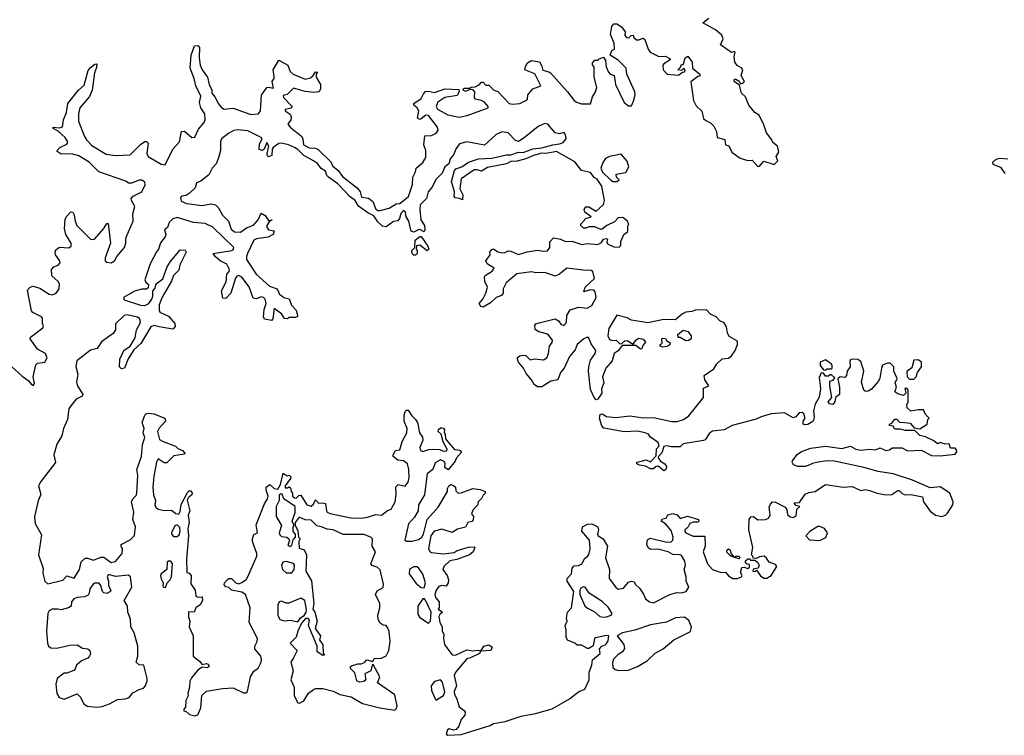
# Model space of a CAD drawing. Extents: x 2710666 to 2828562, y 857017 to 964538.
# Tile 29 of 138: x 2769593 to 2776290, y 858618 to 863485. Entities that reach past the tile are written whole.
import ezdxf

# ---------------------------------------------------------------- set-up
doc = ezdxf.new("R2010")
doc.units = 0

msp = doc.modelspace()

# ---------------------------------------------------------------- linework, layer by layer
at = {"layer": '0CON05XD'}
for points in [[(2769540, 861125), (2769609.8, 861059.8), (2769650.9, 861030.9), (2769675, 861000.8), (2769685, 860998), (2769695, 861010), (2769685.4, 861055), (2769702.6, 861137.4), (2769715, 861148.1), (2769764.4, 861155.6), (2769780, 861185), (2769768.6, 861215), (2769715, 861244.2), (2769663.8, 861315), (2769666.7, 861325), (2769751.7, 861388.3), (2769756.4, 861403.6), (2769748.8, 861418.8), (2769748, 861455), (2769742, 861465), (2769683, 861493), (2769674.5, 861504.5), (2769646, 861645), (2769665, 861666.2), (2769685, 861672), (2769730.7, 861659.3), (2769795, 861617.8), (2769815, 861612.9), (2769842.5, 861625), (2769861.2, 861655), (2769865, 861687.5), (2769854, 861705), (2769812.2, 861742.2), (2769810, 861785), (2769825, 861803.8), (2769855, 861816.2), (2769868.6, 861831.4), (2769865.7, 861845), (2769836.7, 861885), (2769834, 861905), (2769839.7, 861920.3), (2769865, 861938.1), (2769926.9, 861933.1), (2769944.2, 861945), (2769943.1, 861965), (2769907.5, 862025), (2769898.9, 862065), (2769903.6, 862126.4), (2769912.8, 862147.2), (2769941.7, 862178.3), (2769955, 862176.7), (2769965, 862157.5), (2769970, 862115), (2769982.9, 862085), (2770075, 861992.3), (2770095, 861990), (2770105, 861995.5), (2770165.8, 862065), (2770185, 862100), (2770195, 862100), (2770210.6, 861965), (2770174.1, 861865.9), (2770175.5, 861845.5), (2770185.4, 861835.4), (2770215, 861831.2), (2770238.1, 861845), (2770254.7, 861875.3), (2770306.4, 861935), (2770315.5, 861965), (2770314.4, 861985.6), (2770317.8, 862005), (2770365.8, 862115), (2770363.6, 862165), (2770376.5, 862215), (2770353.3, 862255), (2770352, 862268), (2770365.9, 862284.1), (2770424, 862315), (2770447.2, 862362.8), (2770445, 862380), (2770425, 862393.1), (2770405.8, 862394.2), (2770355, 862372.5), (2770333, 862373), (2770315, 862387.5), (2770131.5, 862451.5), (2770065, 862516.5), (2769995, 862560), (2769945, 862572.5), (2769875, 862571.2), (2769848.3, 862588.3), (2769847.5, 862595), (2769867.5, 862615), (2769915, 862638.8), (2769920, 862655), (2769902.5, 862685), (2769855, 862727.5), (2769820, 862745), (2769820, 862755), (2769865, 862748.8), (2769885, 862756.7), (2769892.5, 862805), (2769912.5, 862855), (2769921.2, 862915), (2769993.8, 863005), (2770030.9, 863039.1), (2770060.3, 863139.7), (2770072.9, 863157.1), (2770105, 863182.5), (2770117.5, 863185), (2770115, 863160), (2770101.2, 863125), (2770085.6, 863005), (2770067.4, 862962.6), (2770001.9, 862885), (2769993.6, 862845), (2769992.7, 862795), (2770031.1, 862695), (2770047.9, 862667.9), (2770085, 862629.4), (2770181.5, 862571.5), (2770245, 862561.2), (2770343.8, 862566.2), (2770415, 862636.7), (2770444.1, 862655.9), (2770455, 862656.7), (2770466.2, 862645), (2770457.1, 862575), (2770466.9, 862555), (2770555, 862503.1), (2770582, 862498), (2770634, 862605), (2770680, 862655), (2770694.2, 862725.8), (2770715, 862726), (2770765, 862683.3), (2770783.6, 862686.4), (2770810.3, 862739.7), (2770847.5, 862785), (2770855.7, 862805), (2770852, 862845), (2770826.1, 862886.1), (2770817, 862923), (2770826.2, 862965), (2770790.8, 863035), (2770779.4, 863085), (2770752.9, 863155), (2770759.2, 863245), (2770783.3, 863306.7), (2770805, 863310), (2770817, 863297), (2770814.2, 863225), (2770820.8, 863175), (2770833.6, 863143.6), (2770870.6, 863095), (2770881.9, 863045), (2770899.2, 863005), (2770900, 862985), (2770921.1, 862961.1), (2770945, 862912), (2770965, 862889.2), (2770985, 862877.5), (2771045, 862882.5), (2771165, 862839.4), (2771216.7, 862845), (2771230.8, 862865), (2771238.3, 862971.7), (2771275, 863023.3), (2771285, 863026.7), (2771320, 863020), (2771310, 863065), (2771323.3, 863085), (2771325, 863100), (2771316.7, 863145), (2771355, 863210), (2771416.4, 863176.4), (2771433.9, 863133.9), (2771452.5, 863115), (2771535, 863080), (2771570.7, 863089.3), (2771590, 863105), (2771605, 863130), (2771618.3, 863128.3), (2771610, 863115), (2771610, 863095), (2771640, 863045), (2771640, 863015), (2771630, 862995), (2771595, 862990), (2771535, 862996.2), (2771455, 863020), (2771413.6, 862976.4), (2771385, 862970), (2771387.5, 862955), (2771447.5, 862895), (2771437, 862883), (2771400, 862875), (2771400, 862865), (2771433, 862843), (2771440, 862825), (2771437.5, 862805), (2771417.5, 862775), (2771433.8, 862755), (2771511.5, 862691.5), (2771520, 862675), (2771524.3, 862634.3), (2771563, 862613), (2771605, 862611.8), (2771622.4, 862602.4), (2771709.3, 862519.3), (2771721.5, 862491.5), (2771760.1, 862460.1), (2771789, 862419), (2771890.5, 862340.5), (2771909.4, 862315), (2771917.9, 862277.9), (2771965, 862270.3), (2771995, 862247.8), (2772016.8, 862196.8), (2772028.3, 862188.3), (2772045, 862188.2), (2772107.3, 862202.7), (2772155, 862233.8), (2772180, 862235), (2772237.2, 862282.8), (2772266.2, 862365), (2772266.7, 862415), (2772285, 862450), (2772290, 862475), (2772335, 862512.9), (2772355, 862547.5), (2772356.1, 862596.1), (2772342.5, 862635), (2772350, 862695), (2772395, 862697.5), (2772425, 862713.3), (2772440, 862735), (2772436.2, 862755), (2772375, 862834), (2772355, 862836.7), (2772325, 862810), (2772315, 862807.5), (2772300, 862815), (2772307.5, 862865), (2772295.9, 862885.9), (2772273.3, 862905), (2772273.3, 862915), (2772325, 862950), (2772339.5, 862980.5), (2772354.1, 862995.9), (2772375, 863000), (2772415, 862990), (2772485, 863014), (2772580, 863010), (2772583.3, 862995), (2772569.4, 862970.6), (2772484.2, 862955.8), (2772436.7, 862925), (2772426.7, 862895), (2772435, 862877.5), (2772505, 862838.8), (2772583.1, 862823.1), (2772635.9, 862834.1), (2772780, 862885), (2772780, 862895), (2772755, 862923.3), (2772735, 862936.2), (2772694, 862944), (2772686.4, 862956.4), (2772690, 862995), (2772678.3, 863008.3), (2772655, 863010), (2772625, 862997.5), (2772610, 863005), (2772615, 863020), (2772655, 863020), (2772663.6, 863026.4), (2772691.7, 863028.3), (2772718.3, 863041.7), (2772735, 863060), (2772745, 863060), (2772765, 863040), (2772785, 863040), (2772817.5, 863005), (2772846.1, 862996.1), (2772922.5, 862915), (2772945, 862910.8), (2772995, 862914.5), (2773036.7, 862935), (2773047.5, 862945), (2773050, 862975), (2773083.3, 863015), (2773137.5, 863035), (2773096.7, 863116.7), (2773030, 863145), (2773033, 863167), (2773047, 863193), (2773075, 863207.5), (2773129.3, 863199.3), (2773145, 863170), (2773151.7, 863141.7), (2773191.7, 863131.7), (2773202.9, 863122.9), (2773320, 862995), (2773364.2, 862935), (2773380, 862925), (2773415, 862913.1), (2773475, 862913.3), (2773489.7, 862960.3), (2773509.2, 862995), (2773519.2, 863025), (2773500, 863095), (2773501.7, 863161.7), (2773488.3, 863178.3), (2773488.3, 863191.7), (2773505, 863210), (2773525, 863210), (2773535, 863220), (2773565, 863230), (2773577, 863207), (2773582.5, 863165), (2773599.3, 863129.3), (2773610, 863115), (2773637.5, 863105), (2773646.7, 863045), (2773705, 862922.5), (2773735, 862900), (2773755, 862900), (2773769.3, 862930.7), (2773780, 862975), (2773778, 862995), (2773722.5, 863115), (2773719.2, 863155), (2773665, 863210), (2773610, 863245), (2773620, 863275), (2773640, 863285), (2773637.5, 863325), (2773612.5, 863385), (2773620.7, 863439.3), (2773635, 863457.5), (2773655, 863457.5), (2773686.4, 863436.4), (2773711.7, 863401.7), (2773708.3, 863378.3), (2773720, 863365), (2773737, 863363), (2773751.7, 863378.3), (2773765, 863380), (2773770, 863365), (2773788.3, 863348.3), (2773805, 863347.5), (2773835, 863360), (2773845, 863350), (2773867.5, 863285), (2773882.5, 863265), (2773940, 863235), (2773985, 863237.5), (2774018.3, 863218.3), (2774018.3, 863211.7), (2773973.9, 863186.1), (2773966.7, 863175), (2773970, 863145), (2773997.5, 863115), (2774075, 863107.5), (2774101.7, 863128.3), (2774115, 863130), (2774120, 863135), (2774115, 863150), (2774105, 863150), (2774095, 863140), (2774070, 863145), (2774088.3, 863161.7), (2774095, 863180), (2774105, 863180), (2774111.7, 863191.7)], [(2774111.7, 863191.7), (2774120, 863225), (2774137.5, 863237.5), (2774167, 863197), (2774170, 863155), (2774220, 863115), (2774218.3, 863101.7), (2774205, 863100), (2774158.3, 863061.7), (2774176.2, 862935), (2774195, 862900), (2774233.6, 862863.6), (2774243.9, 862813.9), (2774259.3, 862799.3), (2774293, 862783), (2774315, 862760), (2774332.5, 862725), (2774337.5, 862685), (2774389.3, 862669.3), (2774393.6, 862633.6), (2774416.4, 862626.4), (2774436.7, 862585), (2774494.1, 862544.1), (2774545, 862527.5), (2774575, 862530), (2774615, 862487.5), (2774625, 862490), (2774655, 862523.3), (2774725, 862500), (2774750, 862525), (2774737.5, 862555), (2774757.5, 862585), (2774747.5, 862625), (2774715, 862650), (2774708.3, 862668.3), (2774672.5, 862715), (2774655, 862770), (2774623.3, 862835), (2774593.3, 862855), (2774552.5, 862905), (2774530.5, 862960.5), (2774503.8, 862985), (2774490, 863040), (2774453.3, 863065), (2774455, 863080), (2774465, 863080), (2774486.4, 863066.4), (2774495, 863050), (2774517.5, 863055), (2774522.5, 863065), (2774500, 863105), (2774512.5, 863145), (2774506.1, 863156.1), (2774474.1, 863174.1), (2774457.5, 863197.5), (2774452.5, 863235), (2774460, 863265), (2774455, 863270), (2774435, 863262.5), (2774420.7, 863270.7), (2774360, 863315), (2774377.5, 863355), (2774369.3, 863379.3), (2774325, 863417.5), (2774240, 863465), (2774280, 863495)], [(2773557.5, 861055), (2773566.7, 861015), (2773550, 860975), (2773552.5, 860945), (2773526.4, 860903.6), (2773515, 860900), (2773500, 860915), (2773475, 860970), (2773461.2, 861095), (2773463.8, 861125), (2773475, 861170), (2773507.5, 861215), (2773511.2, 861235), (2773480.2, 861280.2), (2773465, 861318.8), (2773455, 861326), (2773431.2, 861315), (2773386.2, 861275), (2773370.5, 861239.5), (2773333.8, 861195), (2773295.7, 861114.3), (2773272, 861085), (2773253.9, 861036.1), (2773205, 861025.7), (2773145, 860988), (2773115, 860988.8), (2773093.6, 861003.6), (2773075, 861036.7), (2773038.8, 861078.8), (2773020, 861115), (2772986.7, 861155), (2772976.7, 861185), (2772995, 861198.8), (2773015, 861203.8), (2773035, 861200), (2773065, 861172.5), (2773095, 861177.5), (2773155, 861172), (2773178.8, 861185), (2773190.8, 861215), (2773198, 861265), (2773215, 861290), (2773217.5, 861305), (2773185, 861345.8), (2773125, 861361.2), (2773098.8, 861378.8), (2773096.7, 861405), (2773104.2, 861415.8), (2773125.8, 861424.2), (2773235, 861450), (2773257.1, 861437.1), (2773275, 861413.3), (2773295, 861406.2), (2773312, 861425), (2773315.8, 861474.2), (2773337.7, 861512.3), (2773395, 861530), (2773454.1, 861524.1), (2773485, 861542), (2773513.8, 861595), (2773506.7, 861635), (2773497.5, 861645), (2773475, 861648), (2773430, 861635), (2773440, 861665), (2773502.5, 861725), (2773491.7, 861771.7), (2773479.5, 861779.5), (2773425, 861780.8), (2773315, 861795.6), (2773265, 861754), (2773235, 861740), (2773165.5, 861765.5), (2773105, 861764), (2773075, 861770.8), (2772975, 861756.9), (2772903.1, 861695), (2772882.9, 861655), (2772881.4, 861625), (2772870, 861610), (2772833.8, 861596.2), (2772795, 861558.9), (2772745, 861530.8), (2772730, 861535), (2772717.5, 861555), (2772744.2, 861585), (2772764.3, 861625.7), (2772774.2, 861665), (2772758, 861705), (2772754.2, 861735.8), (2772760, 861745), (2772808, 861775), (2772820, 861795), (2772773.6, 861823.6), (2772763.8, 861845), (2772792.5, 861885), (2772790, 861905), (2772805, 861922.5), (2772815, 861926.2), (2772845.7, 861905.7), (2772875, 861898.6), (2772895, 861900.8), (2772915, 861912), (2772935, 861910), (2772985, 861888.6), (2773045, 861906.7), (2773115, 861918), (2773155, 861910.8), (2773184.1, 861914.1), (2773200, 861935), (2773200, 861975), (2773225, 862002.5), (2773272.3, 861992.3), (2773305, 861977.5), (2773349.3, 861979.3), (2773415.9, 861955.9), (2773455, 861961.9), (2773525, 861956), (2773550, 861970), (2773565, 861992.5), (2773585, 861996.7), (2773591.7, 861991.7), (2773587.5, 861975), (2773591.7, 861961.7), (2773635, 861940), (2773671.7, 861938.3), (2773681.7, 861948.3), (2773683, 861977), (2773702.5, 862025), (2773730, 862045), (2773730, 862085), (2773736.7, 862093.3), (2773726.7, 862115), (2773695, 862140), (2773665, 862136.7), (2773638.8, 862111.2), (2773587.5, 862085), (2773555, 862060), (2773545, 862058.8), (2773505, 862076.7), (2773463.6, 862076.4), (2773445, 862066.7), (2773428.3, 862068.3), (2773410, 862085), (2773410, 862095), (2773445, 862132.5), (2773480, 862145), (2773437.5, 862175), (2773432.5, 862195), (2773445, 862212.5), (2773465, 862213.3), (2773515, 862182.5), (2773565, 862227.5), (2773572, 862255), (2773553.9, 862353.9), (2773521.7, 862401.7), (2773501.7, 862411.7), (2773476.7, 862445), (2773415, 862458.8), (2773369.4, 862519.4), (2773245, 862588.8), (2773175, 862574.2), (2773145, 862577.5), (2773087.7, 862562.3), (2773035, 862538), (2772977.1, 862522.9), (2772935, 862520), (2772905.6, 862504.4), (2772775, 862479.2), (2772735, 862454.2), (2772705, 862464.2), (2772685, 862464), (2772597, 862403), (2772586.2, 862335), (2772608, 862295), (2772605, 862260), (2772585, 862270), (2772555, 862273.3), (2772548.3, 862281.7), (2772550, 862315), (2772530, 862385), (2772549.7, 862460.3), (2772558.9, 862471.1), (2772600, 862485), (2772645, 862515.8), (2772715, 862538), (2772805, 862543.8), (2772905, 862566.7), (2772935, 862566.7), (2772985, 862583.3), (2773018.3, 862581.7), (2773083.9, 862606.1), (2773145, 862613.3), (2773220, 862635), (2773265, 862640), (2773289.3, 862650.7), (2773310, 862675), (2773306.7, 862705), (2773295, 862717.5), (2773265, 862710), (2773236.1, 862716.1), (2773186.2, 862775), (2773165, 862779.2), (2773120.3, 862759.7), (2773025, 862681.2), (2772985, 862656.7), (2772965, 862663.8), (2772916.7, 862715), (2772875, 862722.5), (2772835, 862704), (2772755, 862632.5), (2772635, 862655.6), (2772585, 862642), (2772561.2, 862608.8), (2772543.3, 862565), (2772520.9, 862539.1), (2772513.3, 862505), (2772486, 862485), (2772467.5, 862442.5), (2772425, 862401.2), (2772396.9, 862343.1), (2772372.5, 862315), (2772360.7, 862269.3), (2772316.7, 862225), (2772314, 862195), (2772322.9, 862125), (2772346, 862085), (2772350, 862055), (2772345, 862042.5), (2772315, 862057.5), (2772303, 862057), (2772275, 862040), (2772257, 862047), (2772240, 862115), (2772222.5, 862145), (2772216.7, 862175), (2772205, 862186.7), (2772185, 862168), (2772177.7, 862132.3), (2772165, 862116.2), (2772135, 862112.5), (2772085, 862076.2), (2772060.1, 862080.1), (2772030.4, 862110.4), (2772002.1, 862152.1), (2771961.4, 862171.4), (2771897.1, 862217.1), (2771876.2, 862256.2), (2771840.5, 862280.5), (2771758.1, 862368.1), (2771693.1, 862413.1), (2771682.5, 862425), (2771674.2, 862455), (2771644.1, 862474.1), (2771618, 862508), (2771592, 862525), (2771525, 862562.5), (2771485, 862602), (2771463.3, 862615), (2771422.5, 862635), (2771375, 862646.2), (2771355, 862643.8), (2771316.7, 862615), (2771310, 862605), (2771308.3, 862561.7), (2771285, 862552.5), (2771278.3, 862558.3), (2771277.5, 862575), (2771287.5, 862625), (2771275, 862650), (2771256.4, 862603.6), (2771245, 862596.7), (2771223, 862603), (2771225, 862640), (2771242.5, 862675), (2771236.7, 862685), (2771145, 862729.5), (2771075, 862736.9), (2771048.8, 862731.2), (2771015, 862714), (2770965.5, 862674.5), (2770960, 862655), (2770959.4, 862595), (2770946.7, 862545), (2770930.6, 862505), (2770901.9, 862475), (2770880.5, 862429.5), (2770825, 862387.8), (2770795.8, 862375), (2770787.7, 862342.3), (2770747, 862303), (2770725, 862290), (2770694.4, 862285.6), (2770686.2, 862275), (2770691.9, 862251.9), (2770727.5, 862235), (2770835, 862222), (2770896.4, 862233.6), (2770925, 862226), (2770945.6, 862205.6), (2770973.8, 862155), (2771014, 862114), (2771031.1, 862061.1), (2771055, 862041.4), (2771095, 862039.4), (2771135, 862069.4), (2771183.3, 862086.7), (2771214.4, 862125), (2771235, 862170), (2771263.3, 862153.3), (2771285, 862120), (2771310, 862125), (2771290, 862110), (2771274.1, 862085.9), (2771273.3, 862075), (2771285, 862056.7), (2771325, 862050), (2771316.7, 862025), (2771284.1, 862005.9), (2771205, 861995.7), (2771185, 861985.8), (2771142.5, 861895), (2771135.6, 861875), (2771136.9, 861855), (2771200.8, 861755), (2771291.7, 861671.7), (2771343.9, 861653.9), (2771360, 861615), (2771375, 861610), (2771390, 861595), (2771426.4, 861586.4), (2771443, 861543), (2771475, 861510), (2771483.3, 861475), (2771482.5, 861467.5), (2771469.5, 861460.5), (2771425, 861460), (2771415, 861450), (2771395, 861452.5), (2771373.3, 861485), (2771325, 861520), (2771315, 861450), (2771305, 861440), (2771258.3, 861448.3), (2771251.2, 861465), (2771255.6, 861515), (2771270, 861555), (2771263.8, 861583.8), (2771252.5, 861595), (2771235, 861600), (2771203, 861587), (2771180.7, 861590.7), (2771155, 861668.8), (2771105, 861734.2), (2771085, 861744.2), (2771070.3, 861739.7), (2771062.1, 861727.9), (2771030, 861625), (2770995, 861588.8), (2770975, 861590), (2770965, 861640), (2770998, 861702), (2771003.1, 861755), (2771017.9, 861772.1), (2771019.4, 861785), (2771001.4, 861821.4), (2770958, 861845), (2770923.3, 861875), (2770910, 861895), (2771035.6, 861914.4), (2771045, 861918.8), (2771050.8, 861935), (2770907.5, 862075), (2770855, 862099.5), (2770775, 862105.6), (2770665, 862139.2), (2770635, 862130.6), (2770610, 862105), (2770598.3, 862071.7), (2770578.8, 862055), (2770587.5, 862025), (2770582.3, 862007.7), (2770552.2, 861967.8), (2770538.5, 861925), (2770525, 861905.7), (2770481.2, 861825), (2770444, 861715), (2770450.7, 861700.7), (2770470, 861685), (2770468.3, 861661.7), (2770455, 861652.5), (2770425, 861652.5), (2770375, 861639.4), (2770298.8, 861595), (2770305, 861580.8), (2770415, 861544.3), (2770445, 861542), (2770471.2, 861555), (2770492.5, 861585), (2770498.8, 861605), (2770498.3, 861641.7), (2770515, 861660), (2770521.7, 861688.3), (2770566.9, 861723.1), (2770597.5, 861805), (2770619.5, 861840.5), (2770685, 861920), (2770718.3, 861918.3), (2770726.7, 861905), (2770682.7, 861817.3), (2770675, 861782.5), (2770640, 861745), (2770625, 861706.7), (2770561.5, 861598.5), (2770542.5, 861545), (2770541.2, 861511.2), (2770547, 861497), (2770605, 861468), (2770648.3, 861418.3), (2770650.5, 861399.5), (2770635, 861381.2), (2770542.5, 861395), (2770505, 861405.8), (2770485, 861396.2), (2770416.3, 861283.7), (2770370.3, 861239.7), (2770330.9, 861179.1), (2770306, 861114), (2770285, 861110), (2770273.3, 861123.3), (2770274.1, 861175.9), (2770302, 861235), (2770344.3, 861265.7), (2770378.5, 861321.5), (2770388.5, 861375), (2770414.4, 861425), (2770410.5, 861450.5), (2770395, 861461.9), (2770325, 861478.6), (2770305, 861473.3), (2770245, 861416.7), (2770244, 861375), (2770229.4, 861350.6), (2770149.4, 861295), (2770120.5, 861249.5), (2770075, 861236.4), (2769982.9, 861165), (2769975.8, 861125.8), (2769990, 861075), (2769979.1, 861019.1), (2769985.8, 860995), (2770023.8, 860935), (2770017.5, 860925), (2769977.5, 860905), (2769950.9, 860869.1), (2769928.3, 860841.7), (2769919.2, 860765), (2769890.6, 860705), (2769880, 860655), (2769845, 860597.5), (2769825.8, 860525), (2769836.2, 860473.8), (2769737.1, 860345), (2769720.5, 860315), (2769737.1, 860255), (2769718.3, 860211.7), (2769693.1, 860105), (2769699.1, 860059.1), (2769740.7, 859980.7), (2769720.6, 859845), (2769752.3, 859752.3), (2769751.2, 859721.2), (2769764.2, 859665), (2769785, 859648.8), (2769887.3, 859672.7), (2769915, 859703.3), (2769965, 859687.5), (2770000, 859745), (2770011.7, 859798.3), (2770038.3, 859821.7), (2770055, 859822.5), (2770095, 859810), (2770145, 859830), (2770165, 859830)], [(2773655, 862384), (2773670, 862395), (2773652.5, 862415), (2773650, 862435), (2773715, 862446.7), (2773735.7, 862485), (2773725, 862523.3), (2773685, 862570), (2773604.3, 862555.7), (2773577.7, 862542.3), (2773558.8, 862515), (2773546.2, 862475), (2773558.3, 862448.3), (2773612.5, 862395), (2773630, 862385), (2773655, 862384)], [(2776315, 862535.7), (2776258.3, 862541.7), (2776232.5, 862535), (2776210, 862515), (2776211.7, 862501.7), (2776265, 862482.5), (2776295, 862440)], [(2772285, 861882.5), (2772275, 861882.5), (2772263.9, 861893.9), (2772260, 861915), (2772280, 861935), (2772283.9, 861986.1), (2772315, 862010), (2772325, 862010), (2772370, 861945), (2772376.2, 861923.8), (2772365, 861913.8), (2772315, 861952.5), (2772292.5, 861947.5), (2772290, 861925), (2772296.4, 861916.4), (2772296.7, 861895), (2772285, 861882.5)], [(2772595, 858623.1), (2772793.3, 858685), (2772815, 858698), (2772895, 858710.5), (2773005, 858747.1), (2773102.5, 858765), (2773215, 858796.5), (2773333.3, 858865), (2773395, 858913.3), (2773437.7, 858932.3), (2773466.7, 858995), (2773466.4, 859046.4), (2773483.8, 859095), (2773488.3, 859131.7), (2773542.5, 859175), (2773537.5, 859205), (2773552.5, 859225), (2773575, 859232.5), (2773585, 859242.5), (2773595, 859260), (2773600, 859295), (2773585, 859297.5), (2773510, 859280), (2773503.3, 859275), (2773493.3, 859226.7), (2773465, 859207.5), (2773455, 859207.5), (2773415, 859230), (2773385, 859230), (2773370, 859245), (2773320, 859265), (2773310, 859285), (2773310, 859335), (2773302.5, 859365), (2773317.5, 859395), (2773312.5, 859415), (2773320, 859455), (2773346.1, 859483.9), (2773363.3, 859595), (2773317.5, 859665), (2773317.5, 859685), (2773347.5, 859715), (2773350, 859755), (2773365, 859770), (2773395, 859772.5), (2773416.4, 859783.6), (2773437, 859823), (2773456.4, 859833.6), (2773465, 859847.5), (2773472.9, 859885), (2773470, 859945), (2773417, 860007), (2773422.5, 860035), (2773455, 860054), (2773485, 860056), (2773526.7, 860035), (2773531.2, 860015), (2773522.5, 859985), (2773527.5, 859975), (2773561.2, 859955), (2773592, 859905), (2773577.8, 859825), (2773606, 859745), (2773603.4, 859685), (2773645, 859628), (2773665, 859611.4), (2773700.5, 859619.5), (2773735, 859660), (2773755, 859666), (2773772.5, 859662.5), (2773780, 859645), (2773808.8, 859618.8), (2773837, 859577), (2773850, 859545), (2773876.7, 859525), (2773905, 859517.8), (2774015, 859576), (2774061.9, 859588.1), (2774095, 859587.5), (2774126.7, 859595), (2774144, 859625), (2774127.1, 859665), (2774125.8, 859695.8), (2774112, 859745), (2774121.4, 859775), (2774118.2, 859801.8), (2774095, 859840), (2774085, 859845.3), (2774036.6, 859846.6), (2774005, 859865.2), (2773933.2, 859883.2), (2773885, 859880.5), (2773870.7, 859890.7), (2773858.8, 859915), (2773863, 859947), (2773885, 859959.4), (2773995, 859930.4), (2774025, 859934.5), (2774035, 859944), (2774037.8, 859965), (2774025, 860011.2), (2773986.2, 860056.2), (2773957.5, 860075), (2773965, 860090), (2773990, 860095), (2774002, 860118), (2774035, 860125.8), (2774065, 860116.2), (2774085, 860092.5), (2774135, 860108), (2774210, 860085), (2774212.5, 860075), (2774205, 860067.5), (2774175, 860067.5), (2774150.7, 860059.3), (2774140, 860035), (2774116.7, 860015), (2774116.7, 860005), (2774125, 859993.8), (2774175, 859972.5), (2774253, 859973), (2774256.2, 859905), (2774241.2, 859865), (2774272, 859785), (2774306.4, 859746.4), (2774365, 859726), (2774395, 859726.7), (2774415, 859703.3), (2774445, 859683.3), (2774475.6, 859684.4), (2774502.5, 859695), (2774507.5, 859705), (2774496.7, 859725), (2774505, 859760), (2774521.7, 859761.7), (2774545, 859752.5), (2774558.3, 859761.7), (2774558.3, 859778.3), (2774541.7, 859781.7), (2774530, 859795), (2774530, 859805), (2774545, 859817.5), (2774557.5, 859817.5), (2774565, 859810), (2774595, 859810), (2774615, 859792.5), (2774623.3, 859775), (2774616.2, 859753.8), (2774581.7, 859748.3), (2774580, 859735), (2774595, 859732.5), (2774605, 859740), (2774633, 859703), (2774655, 859685.8), (2774675, 859687.1), (2774703.8, 859705), (2774742.5, 859765), (2774735, 859780), (2774690, 859795), (2774673, 859823), (2774656.4, 859836.4), (2774625, 859832.5), (2774605, 859820), (2774581.7, 859821.7), (2774580, 859835), (2774570, 859845), (2774580, 859895), (2774552.5, 860015), (2774554.1, 860085.9), (2774566.4, 860103.6), (2774585, 860106.7), (2774615, 860083.3), (2774665, 860086.2), (2774686, 860094), (2774696.7, 860115), (2774690.7, 860169.3), (2774699.3, 860190.7), (2774713.8, 860206.2), (2774735, 860203.3), (2774799.3, 860169.3), (2774811.7, 860151.7), (2774815, 860120), (2774833.9, 860103.9), (2774855, 860100), (2774875, 860110), (2774880, 860155), (2774900, 860175), (2774871.7, 860181.7), (2774861.7, 860198.3), (2774898.3, 860201.7), (2774935, 860257.5), (2774960, 860270), (2775005, 860276.7), (2775075, 860322.5), (2775195, 860306), (2775255, 860310), (2775315, 860283.3), (2775345, 860290), (2775373.6, 860283.6), (2775425, 860264.2), (2775485, 860254), (2775525, 860256), (2775565, 860283.3), (2775575, 860283.3), (2775595, 860262.5), (2775615, 860252.5), (2775655, 860256.7), (2775735, 860240), (2775740, 860205), (2775785, 860141.4), (2775821.2, 860115), (2775865, 860106.7), (2775889.2, 860115), (2775905, 860128.6), (2775940.5, 860185), (2775942.7, 860205), (2775920, 860265), (2775855, 860307.5), (2775785, 860302), (2775665, 860352.9), (2775535, 860396.9), (2775431.3, 860411.3), (2775335, 860439.1), (2775135, 860483.1), (2775085, 860485.7), (2775025, 860476.2), (2774985, 860467.2), (2774957.3, 860452.7), (2774935, 860445.9), (2774885.6, 860445.6), (2774857.3, 860457.3), (2774848, 860475), (2774850, 860485), (2774881.7, 860528.3), (2774911.1, 860548.9), (2774975, 860570.4), (2775075, 860584.1), (2775185, 860568.6), (2775244.7, 860584.7), (2775280, 860565), (2775315, 860556.9), (2775375, 860562.9), (2775415, 860560), (2775445, 860572.5), (2775485, 860554), (2775509.5, 860560.5), (2775527, 860573), (2775595, 860573.3), (2775631.7, 860551.7), (2775725, 860556.7), (2775795, 860520.8), (2775855, 860518), (2775955, 860530), (2775967.5, 860545), (2775965, 860560), (2775955, 860570), (2775925, 860570), (2775915, 860600), (2775888.3, 860598.3), (2775855, 860610), (2775835, 860600), (2775810.5, 860620.5), (2775755, 860648.8), (2775715, 860656.2), (2775681.7, 860691.7), (2775615, 860691.2), (2775585, 860700), (2775545, 860700), (2775535, 860720), (2775510, 860725), (2775510, 860735), (2775525, 860740), (2775545, 860767.5), (2775558.3, 860768.3), (2775578.3, 860748.3), (2775614.1, 860745.9), (2775650, 860740), (2775678.3, 860708.3), (2775715, 860703.3), (2775766.4, 860733.6), (2775770, 860765), (2775780, 860775), (2775755, 860800), (2775741.7, 860831.7), (2775705, 860832.5), (2775655, 860822.5), (2775630, 860845), (2775627.5, 860865), (2775637, 860887), (2775637.5, 860965), (2775628.3, 860978.3), (2775613, 860977), (2775620, 860945), (2775605, 860930), (2775565, 860940), (2775546.7, 860955), (2775557.5, 860985), (2775547.5, 861015), (2775562.5, 861045), (2775540, 861095), (2775540, 861125), (2775515, 861150), (2775495, 861150), (2775462.5, 861135), (2775454.1, 861115.9), (2775444.1, 861045.9), (2775434.2, 861025.8), (2775387.3, 860972.7), (2775365, 860958.8), (2775346.4, 860956.4), (2775336, 860966), (2775319.3, 861019.3), (2775333.8, 861095), (2775315, 861160), (2775295, 861173.3), (2775255, 861176.7), (2775245, 861172.5), (2775240, 861165), (2775241.2, 861125), (2775221.2, 861095), (2775216, 861064), (2775205, 861052.5), (2775173, 861057), (2775158.3, 861041.7), (2775168.8, 860985), (2775170, 860935), (2775142.5, 860915), (2775137.5, 860885), (2775125, 860867.5), (2775101.7, 860871.7), (2775092.5, 860885), (2775117.5, 860915), (2775102.5, 860995), (2775102.5, 861027.5), (2775127, 861033), (2775138.3, 861048.3), (2775115, 861070), (2775105, 861070), (2775095, 861060), (2775075, 861060), (2775060, 861080), (2775045, 861082.5), (2775031.7, 861051.7), (2775037.7, 860997.7), (2775040.8, 860975), (2775031.2, 860918.8), (2775005, 860870), (2774992.9, 860825), (2774998, 860785), (2774994.1, 860765.9), (2774987, 860753), (2774955, 860730.8), (2774935, 860728.8), (2774923.3, 860735), (2774922.5, 860755), (2774936.7, 860775), (2774926.2, 860805), (2774915, 860812.5), (2774895, 860810), (2774872.5, 860785), (2774855, 860777.5), (2774795, 860811.2), (2774705, 860805.3), (2774636.2, 860785), (2774601.8, 860768.2), (2774438.8, 860725), (2774385, 860695.5), (2774305, 860686.7), (2774285, 860672), (2774255, 860627.5), (2774245, 860623.3), (2774105, 860599.2), (2774085, 860580), (2774025, 860580), (2773995, 860586.2), (2773975, 860582.5), (2773960.3, 860539.7), (2773937.5, 860515), (2773936.7, 860505), (2773951.4, 860481.4), (2773982.5, 860465), (2773992.5, 860445), (2773987.5, 860425), (2773975, 860417.5), (2773935, 860447.5), (2773923, 860447), (2773905, 860430), (2773885, 860430), (2773848.8, 860448.8), (2773810, 860455), (2773790, 860465), (2773790, 860475), (2773830, 860485), (2773855, 860492.5), (2773885, 860477.5), (2773922.5, 860517.5), (2773924.2, 860565.8), (2773943.3, 860586.7), (2773935, 860608.8), (2773885, 860646.7), (2773870, 860665), (2773846.7, 860675), (2773795, 860685.8), (2773705, 860680.8), (2773567.4, 860707.4), (2773552.5, 860722.5), (2773536.7, 860775), (2773541.2, 860798.8), (2773555, 860803.3), (2773585, 860786), (2773645, 860778.9), (2773745, 860790), (2773835, 860777.1), (2773905, 860778.6), (2774028.3, 860751.7), (2774065, 860751.4), (2774107.5, 860765), (2774145, 860790), (2774243.3, 860915), (2774245, 860980), (2774280, 860995), (2774252.5, 861035), (2774250, 861065), (2774315, 861110), (2774335.9, 861144.1), (2774371.7, 861178.3), (2774415, 861184), (2774435, 861198.8), (2774460.6, 861235), (2774475.8, 861275.8), (2774475, 861297.5), (2774419.3, 861329.3), (2774406.7, 861355), (2774401.2, 861395), (2774385, 861422.5), (2774355, 861437.5), (2774330, 861465), (2774291.7, 861481.7), (2774265, 861512.5), (2774190.5, 861509.5), (2774165, 861500), (2774125, 861496.2), (2774102.5, 861485), (2774055, 861443.3), (2773975, 861445.7), (2773865, 861423.3), (2773755, 861440.6), (2773725, 861457.3), (2773655, 861475.6), (2773600, 861385), (2773593.1, 861335), (2773605, 861310), (2773625, 861303.3), (2773650, 861305), (2773675, 861280), (2773688.3, 861281.7), (2773708.3, 861301.7), (2773725, 861302.5), (2773765, 861277.5), (2773783.3, 861305), (2773805, 861320), (2773835, 861311.2), (2773849.3, 861290.7), (2773831.7, 861268.3), (2773825, 861247.5), (2773815, 861243.8), (2773785, 861270), (2773691.7, 861268.3), (2773665, 861233.8), (2773636.4, 861213.6), (2773623.3, 861165), (2773580, 861115), (2773557.5, 861055)], [(2774125, 861300), (2774085, 861322.5), (2774073, 861323), (2774070, 861345), (2774105, 861373.3), (2774137.5, 861365), (2774160, 861335), (2774160, 861315), (2774145, 861303.3), (2774125, 861300)], [(2773965, 861257.5), (2773950, 861265), (2773950, 861275), (2773962.5, 861285), (2773960, 861315), (2773965, 861320), (2773985, 861317.5), (2773995, 861300), (2774018.3, 861288.3), (2774016.4, 861273.6), (2773995, 861263.3), (2773965, 861257.5)], [(2775061.7, 861101.7), (2775075, 861102.5), (2775085, 861110), (2775115, 861110), (2775120, 861115), (2775120, 861135), (2775112.5, 861145), (2775075, 861172.5), (2775037.5, 861155), (2775037.5, 861135), (2775043.9, 861123.9), (2775061.7, 861101.7)], [(2775675, 861040), (2775690, 861055), (2775700, 861085), (2775726.2, 861125), (2775727.5, 861155), (2775705, 861172.5), (2775675, 861170), (2775662.3, 861117.7), (2775628.3, 861091.7), (2775630, 861055), (2775645, 861040), (2775675, 861040)], [(2770165, 859830), (2770215, 859792.5), (2770245, 859800), (2770290, 859855), (2770293, 859883), (2770282.5, 859905), (2770283.9, 859916.1), (2770345, 859946.7), (2770373.9, 859976.1), (2770380, 860035), (2770362, 860085), (2770369.4, 860135), (2770354.3, 860205), (2770363.9, 860226.1), (2770385, 860249.2), (2770389.6, 860265), (2770396.2, 860385), (2770390, 860425), (2770422.7, 860515), (2770429.6, 860595), (2770443.6, 860643.6), (2770432.5, 860675), (2770440, 860705), (2770426, 860745), (2770443.8, 860795), (2770455, 860806.7), (2770475, 860808.8), (2770505, 860803.3), (2770580, 860775), (2770585.7, 860754.3), (2770542.7, 860707.3), (2770531.2, 860685), (2770545, 860630), (2770570, 860615), (2770652.5, 860585), (2770669.3, 860569.3), (2770700, 860555), (2770717, 860537), (2770715, 860530), (2770641.7, 860518.3), (2770595, 860471.2), (2770575, 860471.2), (2770535, 860497.5), (2770524.2, 860475.8), (2770505, 860380), (2770498.5, 860305), (2770503.6, 860253.6), (2770516.2, 860215), (2770511.7, 860181.7), (2770518.3, 860168.3), (2770535, 860156.7), (2770575, 860146.2), (2770625, 860148.8), (2770655, 860126.7), (2770675, 860122.5), (2770685, 860140), (2770692.3, 860187.7), (2770735, 860270), (2770745, 860280), (2770755, 860280), (2770766.1, 860266.1), (2770765, 860252.5), (2770742.5, 860235), (2770733.3, 860216.7), (2770750, 860145), (2770740, 860115), (2770745.8, 860065), (2770736.2, 860025), (2770742.5, 859975), (2770728, 859815), (2770730, 859725), (2770745, 859720), (2770760, 859705), (2770758.3, 859648.3), (2770787.5, 859605), (2770792.5, 859565), (2770805, 859557.5), (2770835, 859560), (2770837.5, 859535), (2770820, 859505), (2770792.5, 859485), (2770780, 859455), (2770741.7, 859458.3), (2770741.7, 859421.7), (2770750, 859395), (2770746, 859355), (2770774.2, 859295), (2770773.3, 859155), (2770819.5, 859119.5), (2770835, 859100), (2770865, 859106), (2770875, 859102.5), (2770882.5, 859085), (2770867.5, 859077.5), (2770835, 859080), (2770801.7, 859058.3), (2770761.2, 859008.8), (2770750, 858985), (2770748, 858945), (2770736.7, 858905), (2770740, 858885), (2770722.5, 858855), (2770721.7, 858808.3), (2770710, 858795), (2770710, 858785), (2770725, 858780), (2770748.3, 858758.3), (2770785, 858750), (2770805, 858757.5), (2770824.4, 858805), (2770832.6, 858887.4), (2770865, 858917.3), (2770973.1, 858936.9), (2771045, 858940), (2771115, 858906.9), (2771132.5, 858907.5), (2771143.3, 858915), (2771163.3, 859015), (2771185, 859053.3), (2771215.6, 859074.4), (2771235.7, 859115), (2771238.9, 859135), (2771233.3, 859155), (2771192.5, 859205), (2771192.5, 859225), (2771208.6, 859255), (2771211.9, 859275), (2771154.4, 859385), (2771161.1, 859485), (2771130, 859575), (2771105, 859592), (2771034.1, 859604.1), (2771015, 859622.5), (2770995, 859627.5), (2770985, 859640), (2770986.7, 859655), (2771004.1, 859675.9), (2771016.2, 859683.8), (2771033.9, 859683.9), (2771064.2, 859654.2), (2771085, 859648.6), (2771105, 859656), (2771135, 859680), (2771144.2, 859695), (2771206.7, 859835), (2771206.7, 859855), (2771176.2, 859935), (2771176, 859955), (2771185, 859983.3), (2771210.6, 859995), (2771201.8, 860048.2), (2771258.6, 860191.4), (2771280, 860225), (2771283.3, 860245), (2771270, 860285), (2771270, 860305), (2771295, 860322.5), (2771325, 860296.7), (2771348.3, 860291.7), (2771367, 860323), (2771385, 860400), (2771413, 860383), (2771427, 860387), (2771437.5, 860375), (2771436.1, 860363.9), (2771400, 860315), (2771400, 860300), (2771415, 860300), (2771425, 860307.5), (2771435, 860300), (2771440, 860275), (2771450, 860265), (2771450, 860245), (2771463, 860233), (2771475, 860230), (2771491.7, 860248.3), (2771505, 860250), (2771546.7, 860185), (2771575, 860176.2), (2771590.7, 860189.3), (2771605, 860220), (2771626.7, 860196.7), (2771655, 860200), (2771673.9, 860193.9), (2771679.4, 860145), (2771685.8, 860135), (2771705, 860125.5), (2771845, 860097.3), (2771915, 860093.5), (2771959.7, 860100.3), (2772015, 860119.2), (2772055, 860116), (2772095, 860146.2), (2772120, 860155), (2772146.9, 860205), (2772153.8, 860255), (2772151.7, 860308.3), (2772167, 860323), (2772215, 860313.3), (2772235, 860340), (2772241.7, 860371.7), (2772240.8, 860425), (2772230, 860465), (2772205, 860484), (2772165, 860490), (2772133.3, 860515), (2772132.5, 860525), (2772150, 860555), (2772180, 860560), (2772194.1, 860615.9), (2772227.1, 860675), (2772228.6, 860705), (2772207.5, 860755), (2772208, 860795), (2772215, 860820), (2772225, 860830), (2772235, 860830), (2772259.7, 860789.7), (2772286.4, 860766.4), (2772298.6, 860745), (2772313.1, 860675), (2772332.5, 860645), (2772335.8, 860625.8), (2772314.2, 860575), (2772320, 860555), (2772335, 860549.2), (2772377.3, 860562.7), (2772405, 860564.2), (2772451.7, 860561.7), (2772475, 860550), (2772498.3, 860551.7), (2772500, 860565), (2772473, 860613), (2772460, 860665), (2772440, 860685), (2772441.7, 860698.3), (2772455, 860710), (2772465, 860710), (2772476.4, 860706.4), (2772482.5, 860695), (2772480, 860675), (2772486.4, 860666.4), (2772490, 860635), (2772518.8, 860598.8), (2772551.7, 860561.7), (2772586.4, 860556.4), (2772600, 860545), (2772564, 860506), (2772555, 860482.5), (2772507, 860423), (2772485, 860440), (2772486.7, 860465), (2772480.5, 860480.5), (2772455, 860491.2), (2772418.3, 860471.7), (2772403.3, 860425), (2772365, 860396.7), (2772347, 860253), (2772306.2, 860185), (2772303.3, 860145), (2772277.9, 860102.1), (2772238, 860055), (2772213.3, 859945), (2772225, 859937.5), (2772261.7, 859938.3), (2772305, 859949.2), (2772328, 859965), (2772339.2, 859985), (2772364.1, 860085.9), (2772440.5, 860169.5), (2772502.5, 860275), (2772503, 860297), (2772512.5, 860315), (2772525, 860322.5), (2772545, 860316.7), (2772557.5, 860305), (2772560.5, 860280.5), (2772575, 860264), (2772595, 860266.2), (2772675, 860296.7), (2772725, 860290), (2772760, 860275), (2772760, 860265), (2772745, 860250), (2772735, 860227.5), (2772712.5, 860205), (2772706.1, 860183.9), (2772675, 860150), (2772667.5, 860125), (2772680, 860105), (2772677, 860083), (2772668.3, 860071.7), (2772642.5, 860065), (2772625, 860032.5), (2772570.5, 860019.5), (2772535, 859997.5), (2772465, 860020.8), (2772413.3, 860006.7), (2772390, 859975), (2772374.3, 859885), (2772384.2, 859865), (2772395, 859860), (2772475, 859852), (2772549.3, 859860.7), (2772570, 859875), (2772645, 859896.7), (2772685, 859900), (2772690, 859895), (2772677.5, 859865), (2772652.5, 859845), (2772565.8, 859814.2), (2772520, 859805), (2772477.5, 859765), (2772471.2, 859745), (2772502, 859705), (2772510, 859675), (2772508, 859655), (2772495, 859632.5), (2772465, 859637.5), (2772445, 859630), (2772425.8, 859605), (2772417.5, 859575), (2772422, 859555), (2772446.2, 859525), (2772447.5, 859485), (2772440, 859475), (2772470, 859455), (2772450.5, 859439.5), (2772443.3, 859425), (2772452, 859385), (2772467.5, 859355), (2772466, 859325), (2772478.6, 859305), (2772475.7, 859275), (2772482, 859235), (2772525, 859176), (2772535, 859166), (2772557.7, 859162.3), (2772635, 859198), (2772675, 859192.5), (2772713.3, 859196.7), (2772730, 859190), (2772750, 859225), (2772785, 859233.3), (2772807, 859217), (2772797.5, 859195), (2772730, 859190), (2772720, 859175), (2772665, 859146.7), (2772635, 859138), (2772560, 859050), (2772547.5, 859025), (2772564.3, 858955), (2772548.6, 858915), (2772550.8, 858895), (2772567.1, 858865), (2772581.7, 858811.7), (2772616.4, 858786.4), (2772622.5, 858775), (2772620, 858755), (2772596.2, 858725), (2772579.5, 858680.5), (2772563, 858657), (2772545, 858652.5), (2772515, 858662.5), (2772502.5, 858655), (2772493.3, 858625), (2772505, 858617.5), (2772595, 858623.1)], [(2771435, 859902.5), (2771445, 859910), (2771453, 859947), (2771470, 859965), (2771470, 859985), (2771453.6, 860003.6), (2771452.5, 860035), (2771460, 860045), (2771447.5, 860075), (2771466.7, 860133.3), (2771467.5, 860175), (2771390, 860225), (2771378.3, 860258.3), (2771365, 860260), (2771358.3, 860251.7), (2771357.5, 860215), (2771337.1, 860175), (2771337.1, 860105), (2771374, 860045), (2771358, 859995), (2771361.7, 859981.7), (2771375, 859968.8), (2771410, 859965), (2771423.3, 859955), (2771427.5, 859945), (2771418.3, 859908.3), (2771435, 859902.5)], [(2772145, 858788), (2772155, 858796.7), (2772161.4, 858815), (2772145, 858892.5), (2772027.5, 858975), (2772042.5, 859015), (2771998.3, 859098.3), (2771990, 859095), (2771982.5, 859055), (2771940, 859035), (2771947.5, 858995), (2771933, 858983), (2771905, 858980), (2771887, 858987), (2771873.6, 859043.6), (2771843, 859073), (2771842.5, 859085), (2771849.3, 859090.7), (2771893, 859103), (2771917, 859103), (2771938.3, 859111.7), (2771955, 859130), (2771995, 859120), (2772005, 859140), (2772055, 859143.3), (2772085, 859157.5), (2772103.8, 859195), (2772114.3, 859255), (2772105.5, 859324.5), (2772095, 859351.2), (2772085, 859363.8), (2772065, 859367.5), (2772045, 859380.8), (2772031.9, 859405), (2772030, 859435), (2772044, 859485), (2772044, 859515), (2772013.9, 859576.1), (2772025, 859600), (2772065, 859622), (2772067.8, 859645), (2772045, 859742.5), (2772025, 859760.8), (2771991.7, 859771.7), (2771982.5, 859785), (2772013.8, 859865), (2771991.2, 859905), (2771993.8, 859955), (2771982.5, 859965), (2771935, 859982.5), (2771835, 859982.9), (2771794.3, 859984.3), (2771725.3, 860015.3), (2771685, 860018.9), (2771646.6, 860036.6), (2771615, 860042.5), (2771575, 860080), (2771535, 860082.2), (2771495, 860102.5), (2771467.5, 860065), (2771466.7, 860045), (2771485, 860010), (2771490, 859965), (2771500, 859955), (2771492.5, 859935), (2771495, 859890), (2771528.3, 859878.3), (2771543.3, 859845), (2771538.8, 859735), (2771579.3, 859669.3), (2771593.8, 859515), (2771586.7, 859475), (2771600, 859455), (2771615.8, 859395), (2771603.6, 859343.6), (2771640, 859295), (2771632.5, 859265), (2771655.8, 859235), (2771656.7, 859176.7), (2771666.7, 859163.3), (2771655, 859160), (2771617.5, 859185), (2771617.5, 859225), (2771556.7, 859365), (2771565, 859400), (2771555, 859412.5), (2771537, 859413), (2771509.3, 859380.7), (2771484.2, 859325.8), (2771474.4, 859285.6), (2771434, 859245), (2771480, 859195), (2771456.6, 859143.4), (2771437.5, 859115), (2771453.8, 859055), (2771437.5, 858995), (2771461.2, 858945), (2771459.4, 858885), (2771485, 858838.6), (2771495.8, 858835.8), (2771525, 858851.8), (2771556.7, 858903.3), (2771590.8, 858929.2), (2771606.4, 858936.4), (2771655, 858936.2), (2771725, 858916.7), (2771770, 858895), (2771848.7, 858878.7), (2771925.9, 858834.1), (2772042.5, 858805), (2772145, 858788)], [(2770665, 859969.2), (2770678.3, 859981.7), (2770684.4, 860005), (2770681.7, 860031.7), (2770665, 860050), (2770648, 860042), (2770626, 859995), (2770626.7, 859985), (2770640.5, 859970.5), (2770665, 859969.2)], [(2775035, 859942.5), (2775075.9, 859964.1), (2775086.7, 859995), (2775067.5, 860025), (2775035, 860037.5), (2775023, 860037), (2774966.7, 860003.3), (2774940, 859975), (2774965, 859946.7), (2775035, 859942.5)], [(2774485, 859817.5), (2774430, 859835), (2774403, 859863), (2774405, 859880), (2774415, 859886.7), (2774425, 859877.5), (2774432.5, 859852.5), (2774450, 859830), (2774463.9, 859836.1), (2774487.5, 859835), (2774492.5, 859825), (2774485, 859817.5)], [(2770585, 859623.8), (2770596.4, 859653.6), (2770615, 859672.5), (2770626.2, 859695), (2770632.5, 859785), (2770621.7, 859801.7), (2770605, 859802.5), (2770597.5, 859795), (2770593.8, 859746.2), (2770556.2, 859715), (2770552, 859705), (2770555, 859682.5), (2770570, 859655), (2770567.5, 859635), (2770572.5, 859625), (2770585, 859623.8)], [(2771445, 859722.5), (2771460, 859745), (2771462.5, 859775), (2771456.4, 859786.4), (2771405, 859800), (2771383.6, 859796.4), (2771373.6, 859773.6), (2771380, 859745), (2771405, 859723.8), (2771445, 859722.5)], [(2772345, 859620), (2772354, 859655), (2772335, 859713.3), (2772306.1, 859756.1), (2772295, 859762.5), (2772275, 859762.5), (2772245, 859746.7), (2772241.4, 859715), (2772289.5, 859649.5), (2772325, 859622.5), (2772345, 859620)], [(2770115, 858808.2), (2770155, 858813.6), (2770205, 858832.1), (2770258.3, 858861.7), (2770310, 858865), (2770337.5, 858875), (2770363.9, 858906.1), (2770405, 858930), (2770435, 858937.5), (2770447.7, 858952.3), (2770460.6, 858985), (2770460.6, 859005), (2770437.5, 859095), (2770405, 859096.7), (2770386.7, 859115), (2770397.5, 859155), (2770396.7, 859225), (2770372, 859315), (2770350, 859355), (2770347.7, 859407.7), (2770330, 859455), (2770325.8, 859495.8), (2770303.3, 859535), (2770355.7, 859625), (2770346, 859695), (2770333.6, 859706.4), (2770245, 859697.5), (2770198.3, 859711.7), (2770187.5, 859695), (2770196.4, 859666.4), (2770197.5, 859635), (2770212.5, 859605), (2770206.1, 859593.9), (2770185, 859582.5), (2770165, 859586.7), (2770156.7, 859595), (2770146, 859636), (2770135, 859652.5), (2770105, 859652.5), (2770093.6, 859646.4), (2770070, 859615), (2770066.7, 859585), (2770058.8, 859571.2), (2770035, 859559.2), (2769985, 859554.3), (2769961.2, 859545), (2769946.2, 859525), (2769943.3, 859495), (2769925, 859483.8), (2769875, 859471.2), (2769856, 859476), (2769815, 859476.2), (2769793.8, 859465), (2769784.5, 859445.5), (2769776.4, 859326.4), (2769781.8, 859245), (2769789.4, 859225), (2769805, 859212.2), (2769845, 859210), (2769935, 859230.8), (2769985, 859232.5), (2770019.5, 859209.5), (2770056.8, 859206.8), (2770069.5, 859195), (2770074.6, 859175), (2770068.5, 859155), (2770056.9, 859143.1), (2770013.3, 859125), (2769980, 859095), (2769970.7, 859069.3), (2769960.7, 859059.3), (2769915, 859040), (2769895, 859040), (2769847.5, 859005), (2769838.8, 858965), (2769845, 858902.5), (2769861.2, 858875), (2769895, 858864), (2769985, 858900), (2770007, 858877), (2770027.5, 858835), (2770053.3, 858815), (2770115, 858808.2)], [(2773565, 859420.6), (2773585, 859424.4), (2773616.7, 859435), (2773623.8, 859445), (2773595, 859490), (2773555, 859526.7), (2773467.5, 859585), (2773440, 859625), (2773425, 859627.5), (2773410.7, 859619.3), (2773402.5, 859605), (2773402.5, 859575), (2773438.3, 859498.3), (2773455, 859483.3), (2773500.7, 859460.7), (2773540, 859425), (2773565, 859420.6)], [(2771485, 859390), (2771504.1, 859415.9), (2771528, 859432), (2771541.2, 859455), (2771543.6, 859473.6), (2771533.3, 859535), (2771505, 859550), (2771425, 859517.5), (2771405, 859517.5), (2771375, 859530), (2771357.5, 859525), (2771350, 859505), (2771348.8, 859435), (2771362.5, 859405), (2771395, 859397.1), (2771435, 859400.8), (2771485, 859390)], [(2772375, 859380), (2772387.5, 859395), (2772392, 859455), (2772355, 859533.3), (2772345, 859547.5), (2772335, 859546.7), (2772301.2, 859495), (2772301.3, 859441.3), (2772315, 859418), (2772375, 859380)], [(2773667.5, 859057.5), (2773735, 859061.1), (2773795, 859085.5), (2773861.9, 859125), (2773915, 859175.8), (2773970, 859205), (2774043.1, 859266.9), (2774155, 859324.4), (2774161.9, 859355), (2774145, 859399.2), (2774115, 859420.6), (2774055, 859416.9), (2773993, 859387), (2773885, 859369.1), (2773777.9, 859332.1), (2773693.8, 859315), (2773657.5, 859295), (2773703.3, 859235), (2773707, 859207), (2773692.5, 859185), (2773665, 859167.5), (2773633.3, 859135), (2773626.1, 859113.9), (2773628.3, 859078.3), (2773644.1, 859064.1), (2773667.5, 859057.5)], [(2772425, 858857.5), (2772435, 858862.5), (2772475, 858887.5), (2772486.1, 858913.9), (2772469.4, 858979.4), (2772455, 858993.8), (2772415.8, 858984.2), (2772391.4, 858955), (2772393.3, 858923.3), (2772420, 858865), (2772425, 858857.5)]]:
    msp.add_lwpolyline(points, dxfattribs=at)

doc.saveas('drawing.dxf')
